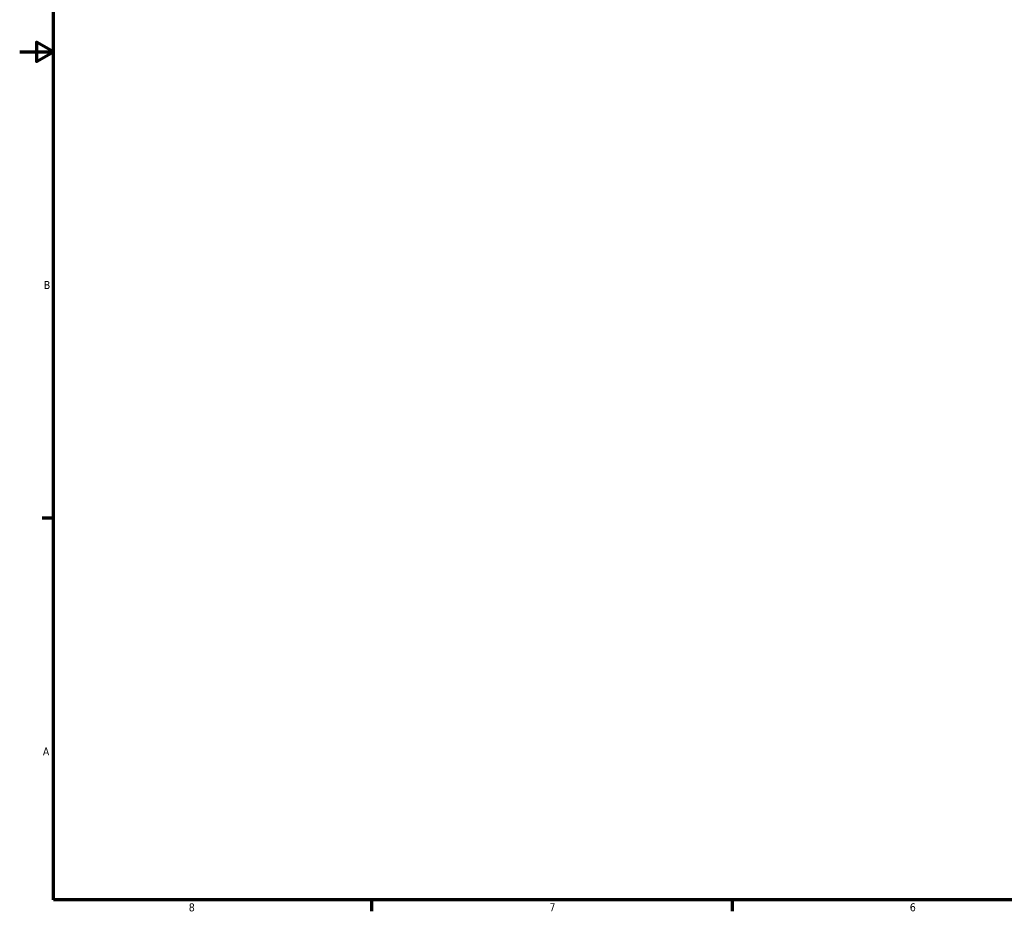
# Model space of a CAD drawing. Header units: inches. Extents: x -1.5 to 48.1, y -2 to 47.5.
# Tile 1 of 8: x 0.1 to 11.7, y 0.9 to 11.4. Entities that reach past the tile are written whole.
import ezdxf

# ---------------------------------------------------------------- set-up
doc = ezdxf.new("R2010")
doc.units = ezdxf.units.IN
doc.header["$MEASUREMENT"] = 0
doc.layers.add('Border (ANSI)', color=7, linetype='Continuous', lineweight=70)
doc.styles.add('Note Text (ANSI)', font='tahoma.ttf')

# ---------------------------------------------------------------- blocks, each defined once
blk = doc.blocks.new('Borders Default Border')
at = {"layer": 'Border (ANSI)'}
for p, q in [((0.5, 5.5), (0.366, 5.5)), ((4.25, 1), (4.25, 0.866)), ((8.5, 1), (8.5, 0.866))]:
    blk.add_line(p, q, dxfattribs=at)
at = {"layer": 'Border (ANSI)', "flags": 128}
for points in [[(0.5, 1), (0.5, 21), (33.5, 21), (33.5, 1), (0.5, 1)], [(0.1, 11), (0.5, 11), (0.3, 11.115), (0.3, 10.885), (0.5, 11)]]:
    blk.add_lwpolyline(points, dxfattribs=at)
at = {"layer": 'Border (ANSI)', "color": 5, "true_color": 0x0000ff, "char_height": 0.0945, "attachment_point": 7, "style": 'Note Text (ANSI)'}
for s, insert in [('B', (0.384, 8.203)), ('A', (0.373, 2.703)), ('8', (2.094, 0.863)), ('7', (6.346, 0.866)), ('6', (10.595, 0.864))]:
    blk.add_mtext(s, dxfattribs=dict(at, insert=insert))

msp = doc.modelspace()

# ---------------------------------------------------------------- block references
msp.add_blockref('Borders Default Border', (0, 0))

doc.saveas('drawing.dxf')
